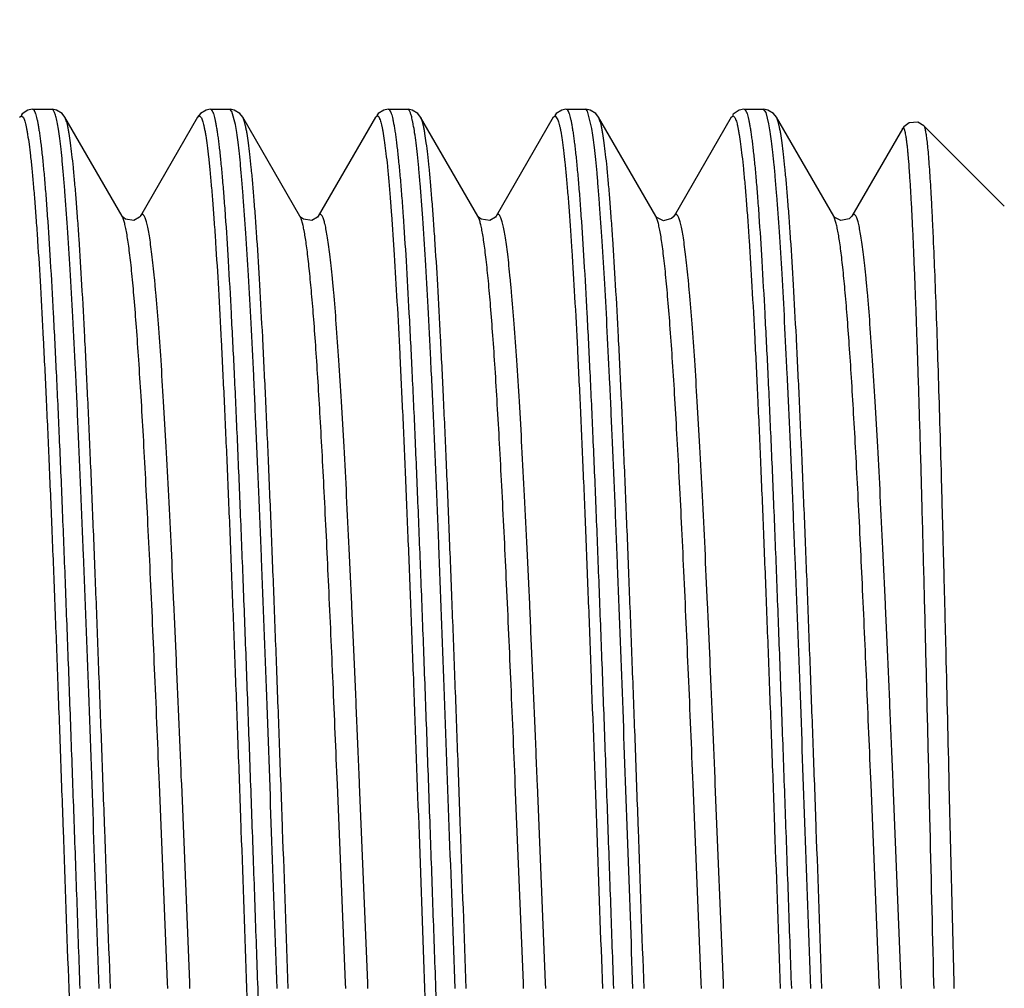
# Model space of a CAD drawing. Header units: inches. Extents: x 0 to 22, y 0 to 17.
# Tile 27 of 106: x 13.797 to 13.95, y 6.655 to 6.806. Entities that reach past the tile are written whole.
import ezdxf

# ---------------------------------------------------------------- set-up
doc = ezdxf.new("R2010")
doc.units = ezdxf.units.IN
doc.header["$LTSCALE"] = 1.21
doc.header["$MEASUREMENT"] = 0
doc.layers.get('0').update_dxf_attribs({"linetype": 'CONTINUOUS'})
doc.styles.get("Standard").update_dxf_attribs({"font": 'txt', "width": 0.95})
doc.dimstyles.new('DIMSTYLE_1', dxfattribs={"dimtxt": 0.125, "dimasz": 0.1875, "dimexe": 0.125, "dimexo": 0.0625, "dimgap": 0.0625, "dimtad": 0, "dimtih": 1, "dimtoh": 1, "dimdec": 3, "dimzin": 4, "dimdsep": 46, "dimtxsty": 'STANDARD', "dimblk": '_FILLED', "dimblk1": '_FILLED', "dimblk2": '_FILLED', "dimcen": 0.09, "dimadec": 3, "dimazin": 1, "dimtp": 0.001, "dimtm": 0.001, "dimtfac": 1, "dimtdec": 3, "dimtofl": 0, "dimtmove": 0, "dimatfit": 3, "dimldrblk": '_FILLED', "dimfxl": 1, "dimtolj": 1, "dimtzin": 4, "dimarcsym": 0})

# ---------------------------------------------------------------- blocks, each defined once
blk = doc.blocks.new('_FILLED')
at = {"color": 0, "linetype": 'BYBLOCK'}
blk.add_solid([(0, 0), (-1, 0.16667), (-1, -0.16667)], dxfattribs=at)
blk = doc.blocks.new('*D8')
at = {"color": 2, "linetype": 'CONTINUOUS'}
for p, q in [((14.48379, 7.39392), (12.57643, 7.39392)), ((12.70143, 7.39392), (12.70143, 6.81892)), ((12.70143, 5.99392), (12.70143, 6.56892)), ((14.05129, 5.99392), (12.57643, 5.99392))]:
    blk.add_line(p, q, dxfattribs=at)
at = {"color": 2, "linetype": 'CONTINUOUS', "xscale": 0.1875, "yscale": 0.1875, "zscale": 0.1875}
for p, rotation in [((12.70143, 7.39392), 90), ((12.70143, 5.99392), 270)]:
    blk.add_blockref('_FILLED', p, dxfattribs=dict(at, rotation=rotation))
at = {"color": 2, "linetype": 'CONTINUOUS', "insert": (12.70143, 6.75642), "char_height": 0.125, "width": 1.55, "attachment_point": 2, "line_spacing_factor": 0.9}
blk.add_mtext('1.400{\\ftxt.shx;\\W1.000000;\\H0.125000; }[35.56]', dxfattribs=at)

msp = doc.modelspace()

# ---------------------------------------------------------------- linework, layer by layer
at = {"color": 7, "linetype": 'CONTINUOUS'}
for p, q in [((13.79671, 6.79068), (13.79699, 6.79092)), ((13.79699, 6.79092), (13.79729, 6.79063)), ((13.79872, 6.79192), (13.80176, 6.79192)), ((13.82492, 6.79125), (13.82448, 6.79068)), ((13.82448, 6.79068), (13.82476, 6.79092)), ((13.82476, 6.79092), (13.82509, 6.79057)), ((13.82649, 6.79192), (13.82953, 6.79192)), ((13.82984, 6.7916), (13.82953, 6.79192)), ((13.8304, 6.78953), (13.82984, 6.7916)), ((13.85225, 6.79068), (13.85253, 6.79092)), ((13.85426, 6.79192), (13.8573, 6.79192)), ((13.88002, 6.79068), (13.8803, 6.79092)), ((13.8803, 6.79092), (13.88074, 6.7903)), ((13.88203, 6.79192), (13.88507, 6.79192)), ((13.88536, 6.79164), (13.88507, 6.79192)), ((13.88604, 6.7889), (13.88536, 6.79164)), ((13.90779, 6.79068), (13.90807, 6.79092)), ((13.90807, 6.79092), (13.90837, 6.79063)), ((13.9098, 6.79192), (13.91284, 6.79192)), ((13.91323, 6.79143), (13.91284, 6.79192)), ((13.91368, 6.78965), (13.91323, 6.79143)), ((13.8127, 6.77523), (13.80377, 6.79068)), ((13.82448, 6.79068), (13.81555, 6.77523)), ((13.84047, 6.77523), (13.83154, 6.79068)), ((13.85225, 6.79068), (13.84332, 6.77523)), ((13.86824, 6.77523), (13.85931, 6.79068)), ((13.88002, 6.79068), (13.87109, 6.77523)), ((13.89602, 6.77523), (13.88708, 6.79068)), ((13.90779, 6.79068), (13.89886, 6.77523)), ((13.92379, 6.77523), (13.91485, 6.79068)), ((13.95042, 6.77679), (13.93785, 6.78936)), ((13.93452, 6.78888), (13.92663, 6.77523)), ((13.81279, 6.77506), (13.8127, 6.77523)), ((13.84058, 6.77501), (13.84047, 6.77523)), ((13.84095, 6.77377), (13.84058, 6.77501)), ((13.86848, 6.77466), (13.86824, 6.77523)), ((13.89613, 6.77508), (13.89602, 6.77523)), ((13.92389, 6.77509), (13.92379, 6.77523)), ((13.92419, 6.77408), (13.92379, 6.77523)), ((13.8198, 6.65551), (13.81853, 6.6865)), ((13.82326, 6.65551), (13.822, 6.6865)), ((13.84757, 6.65548), (13.84631, 6.68647)), ((13.85104, 6.65548), (13.84977, 6.68647)), ((13.87534, 6.65549), (13.87408, 6.68645)), ((13.87881, 6.65549), (13.87754, 6.68645)), ((13.90311, 6.65551), (13.90184, 6.6865)), ((13.90658, 6.65549), (13.90531, 6.68649)), ((13.93088, 6.65548), (13.92962, 6.68644)), ((13.93434, 6.6555), (13.93308, 6.68649)), ((13.94178, 6.68643), (13.94252, 6.65551)), ((13.81984, 6.65459), (13.8198, 6.65551)), ((13.8233, 6.65459), (13.82326, 6.65551)), ((13.84761, 6.65457), (13.84757, 6.65548)), ((13.85107, 6.65457), (13.85104, 6.65548)), ((13.87538, 6.65458), (13.87534, 6.65549)), ((13.87884, 6.65458), (13.87881, 6.65549)), ((13.90315, 6.65459), (13.90311, 6.65551)), ((13.90661, 6.65458), (13.90658, 6.65549)), ((13.93092, 6.65457), (13.93088, 6.65548)), ((13.93438, 6.65459), (13.93434, 6.6555)), ((13.93937, 6.65549), (13.9394, 6.65458)), ((13.94252, 6.65551), (13.94254, 6.6546))]:
    msp.add_line(p, q, dxfattribs=at)
for points in [[(13.79867, 6.79192), (13.79801, 6.7918), (13.79711, 6.79122), (13.79693, 6.79097)], [(13.80377, 6.79068), (13.80333, 6.79125), (13.80244, 6.79181), (13.8018, 6.79192)], [(13.82645, 6.79192), (13.82581, 6.79181), (13.82492, 6.79125)], [(13.83154, 6.79068), (13.8311, 6.79125), (13.83021, 6.79181), (13.82957, 6.79192)], [(13.85422, 6.79192), (13.85358, 6.79181), (13.85269, 6.79125), (13.85247, 6.79096)], [(13.85931, 6.79068), (13.85887, 6.79125), (13.85798, 6.79181), (13.85734, 6.79192)], [(13.88199, 6.79192), (13.88135, 6.79181), (13.88046, 6.79125), (13.88024, 6.79096)], [(13.88708, 6.79068), (13.88664, 6.79125), (13.88575, 6.79181), (13.88511, 6.79192)], [(13.90975, 6.79192), (13.90901, 6.79177), (13.90812, 6.79114), (13.908, 6.79097)], [(13.91485, 6.79068), (13.91441, 6.79125), (13.91352, 6.79181), (13.91288, 6.79192)], [(13.93785, 6.78936), (13.9369, 6.78991), (13.93555, 6.78981), (13.93473, 6.78919), (13.93452, 6.78888)], [(13.81295, 6.77495), (13.81273, 6.7752), (13.8127, 6.77524)], [(13.81455, 6.77456), (13.81323, 6.77475), (13.81295, 6.77495)], [(13.81555, 6.77524), (13.81544, 6.77509), (13.81455, 6.77456)], [(13.84072, 6.77495), (13.8405, 6.7752), (13.84047, 6.77524)], [(13.84232, 6.77456), (13.841, 6.77475), (13.84072, 6.77495)], [(13.84332, 6.77524), (13.84321, 6.77509), (13.84232, 6.77456)], [(13.86849, 6.77495), (13.86827, 6.7752), (13.86824, 6.77524)], [(13.87009, 6.77456), (13.86877, 6.77475), (13.86849, 6.77495)], [(13.87109, 6.77524), (13.87098, 6.77509), (13.87009, 6.77456)], [(13.89721, 6.77452), (13.8962, 6.775), (13.89613, 6.77508)], [(13.89886, 6.77524), (13.89849, 6.77485), (13.89721, 6.77452)], [(13.92492, 6.77453), (13.92395, 6.77503), (13.92389, 6.77509)], [(13.92663, 6.77524), (13.92661, 6.77522), (13.9262, 6.77481), (13.92492, 6.77453)]]:
    msp.add_lwpolyline(points, dxfattribs=at)
for points, knots in [([(13.79872, 6.79192), (13.79882, 6.79192), (13.79893, 6.7918), (13.79901, 6.79165), (13.79907, 6.79153), (13.79913, 6.79139), (13.79921, 6.79117), (13.79931, 6.79083), (13.79942, 6.79037), (13.79953, 6.78982), (13.79965, 6.78918), (13.79976, 6.78847), (13.79988, 6.78767), (13.79999, 6.78679), (13.80015, 6.78545), (13.80035, 6.78358), (13.80058, 6.78109), (13.80081, 6.7783), (13.80113, 6.77398), (13.80152, 6.76786), (13.80197, 6.75971), (13.80243, 6.75054), (13.80289, 6.74047), (13.80335, 6.7296), (13.8038, 6.71805), (13.80426, 6.70594), (13.80472, 6.69341), (13.80518, 6.6806), (13.80564, 6.66763), (13.80594, 6.65895), (13.8061, 6.65461)], [0, 0, 0, 0, 0.002079, 0.00289, 0.003835, 0.004921, 0.006149, 0.009043, 0.012528, 0.016607, 0.021282, 0.026552, 0.032416, 0.038871, 0.045913, 0.061744, 0.079871, 0.100248, 0.122822, 0.174318, 0.233812, 0.300661, 0.374141, 0.453442, 0.537698, 0.625994, 0.717373, 0.810846, 0.905397, 1, 1, 1, 1]), ([(13.80254, 6.78996), (13.80251, 6.79011), (13.80245, 6.7904), (13.80235, 6.7908), (13.80226, 6.79113), (13.80216, 6.79141), (13.80207, 6.79163), (13.80198, 6.79177), (13.80191, 6.79185), (13.80186, 6.79189), (13.80181, 6.79191), (13.80178, 6.79192), (13.80176, 6.79192)], [0, 0, 0, 0, 0.215171, 0.403205, 0.564258, 0.698637, 0.806958, 0.890513, 0.923878, 0.952432, 0.977263, 1, 1, 1, 1]), ([(13.82649, 6.79192), (13.82659, 6.79192), (13.8267, 6.7918), (13.82678, 6.79165), (13.82684, 6.79153), (13.8269, 6.79139), (13.82698, 6.79117), (13.82708, 6.79083), (13.82719, 6.79037), (13.8273, 6.78982), (13.82742, 6.78918), (13.82753, 6.78847), (13.82765, 6.78767), (13.82776, 6.78678), (13.82792, 6.78545), (13.82812, 6.78358), (13.82835, 6.78109), (13.82858, 6.7783), (13.8289, 6.77398), (13.82929, 6.76786), (13.82974, 6.75971), (13.8302, 6.75056), (13.83066, 6.74049), (13.83111, 6.72962), (13.83157, 6.71808), (13.83203, 6.70597), (13.83249, 6.69344), (13.83295, 6.68062), (13.83341, 6.66764), (13.83371, 6.65896), (13.83387, 6.65462)], [0, 0, 0, 0, 0.00208, 0.00289, 0.003836, 0.004921, 0.00615, 0.009045, 0.01253, 0.01661, 0.021285, 0.026556, 0.032421, 0.038876, 0.045919, 0.061751, 0.079878, 0.100254, 0.122825, 0.174307, 0.233774, 0.300585, 0.374019, 0.453282, 0.537516, 0.62581, 0.717207, 0.810716, 0.905323, 1, 1, 1, 1]), ([(13.85253, 6.79092), (13.85255, 6.79092), (13.8526, 6.79091), (13.85266, 6.79086), (13.85273, 6.7908), (13.85279, 6.7907), (13.85285, 6.79059), (13.85294, 6.79038), (13.853, 6.79021), (13.85304, 6.79009)], [0, 0, 0, 0, 0.064261, 0.138166, 0.22805, 0.337504, 0.468508, 0.622194, 1, 1, 1, 1]), ([(13.85426, 6.79192), (13.85436, 6.79192), (13.85447, 6.7918), (13.85455, 6.79165), (13.85461, 6.79153), (13.85467, 6.79139), (13.85475, 6.79117), (13.85485, 6.79083), (13.85496, 6.79037), (13.85507, 6.78982), (13.85519, 6.78918), (13.8553, 6.78847), (13.85542, 6.78767), (13.85553, 6.78679), (13.85569, 6.78545), (13.85589, 6.78358), (13.85612, 6.7811), (13.85635, 6.7783), (13.85667, 6.77398), (13.85706, 6.76787), (13.85751, 6.75972), (13.85797, 6.75056), (13.85843, 6.74049), (13.85888, 6.72962), (13.85934, 6.71807), (13.8598, 6.70596), (13.86026, 6.69342), (13.86072, 6.6806), (13.86118, 6.66764), (13.86148, 6.65896), (13.86164, 6.65462)], [0, 0, 0, 0, 0.002079, 0.002889, 0.003834, 0.004919, 0.006148, 0.009041, 0.012524, 0.016602, 0.021275, 0.026544, 0.032405, 0.038858, 0.045897, 0.061723, 0.079843, 0.100212, 0.122777, 0.174251, 0.233719, 0.300544, 0.374005, 0.453308, 0.537583, 0.625908, 0.717317, 0.810814, 0.905384, 1, 1, 1, 1]), ([(13.85795, 6.79056), (13.85793, 6.79067), (13.85788, 6.79087), (13.85779, 6.79114), (13.85771, 6.79138), (13.85763, 6.79157), (13.85755, 6.79172), (13.85747, 6.79183), (13.85739, 6.7919), (13.85733, 6.79192), (13.8573, 6.79192)], [0, 0, 0, 0, 0.210108, 0.394174, 0.552469, 0.685479, 0.794056, 0.879811, 0.946082, 1, 1, 1, 1]), ([(13.88203, 6.79192), (13.88213, 6.79192), (13.88224, 6.7918), (13.88232, 6.79165), (13.88238, 6.79153), (13.88244, 6.79139), (13.88252, 6.79117), (13.88262, 6.79083), (13.88273, 6.79037), (13.88284, 6.78981), (13.88296, 6.78918), (13.88307, 6.78846), (13.88319, 6.78766), (13.8833, 6.78678), (13.88346, 6.78544), (13.88366, 6.78357), (13.88389, 6.78108), (13.88412, 6.77829), (13.88444, 6.77396), (13.88483, 6.76784), (13.88528, 6.75969), (13.88574, 6.75054), (13.8862, 6.74047), (13.88666, 6.7296), (13.88711, 6.71805), (13.88757, 6.70594), (13.88803, 6.69341), (13.88849, 6.68059), (13.88895, 6.66762), (13.88925, 6.65894), (13.88941, 6.6546)], [0, 0, 0, 0, 0.00208, 0.002891, 0.003837, 0.004923, 0.006153, 0.009049, 0.012536, 0.016618, 0.021296, 0.02657, 0.032438, 0.038897, 0.045944, 0.061786, 0.079922, 0.100308, 0.122889, 0.174389, 0.233871, 0.300695, 0.374139, 0.453406, 0.537638, 0.625922, 0.717301, 0.810783, 0.905357, 1, 1, 1, 1]), ([(13.9098, 6.79192), (13.9099, 6.79192), (13.91001, 6.7918), (13.91009, 6.79165), (13.91015, 6.79153), (13.91021, 6.79139), (13.91029, 6.79117), (13.91039, 6.79083), (13.9105, 6.79037), (13.91061, 6.78982), (13.91073, 6.78918), (13.91084, 6.78847), (13.91096, 6.78767), (13.91107, 6.78679), (13.91123, 6.78545), (13.91143, 6.78358), (13.91166, 6.7811), (13.91189, 6.7783), (13.91221, 6.77398), (13.9126, 6.76786), (13.91305, 6.75971), (13.91351, 6.75055), (13.91397, 6.74048), (13.91443, 6.72961), (13.91488, 6.71805), (13.91534, 6.70594), (13.9158, 6.69341), (13.91626, 6.68059), (13.91672, 6.66762), (13.91702, 6.65894), (13.91718, 6.6546)], [0, 0, 0, 0, 0.002079, 0.002889, 0.003834, 0.004919, 0.006148, 0.009041, 0.012524, 0.016602, 0.021275, 0.026544, 0.032406, 0.038858, 0.045898, 0.061724, 0.079845, 0.100215, 0.122782, 0.174261, 0.233737, 0.300568, 0.374033, 0.453332, 0.5376, 0.625918, 0.717322, 0.810817, 0.905385, 1, 1, 1, 1]), ([(13.79729, 6.79063), (13.79733, 6.79054), (13.79741, 6.79035), (13.79752, 6.79002), (13.79763, 6.78962), (13.79774, 6.78913), (13.79785, 6.78857), (13.798, 6.78768), (13.79819, 6.78637), (13.79841, 6.78457), (13.79863, 6.78248), (13.79885, 6.7801), (13.79907, 6.77744), (13.79929, 6.7745), (13.7996, 6.77005), (13.79997, 6.76385), (13.80041, 6.7557), (13.80085, 6.74666), (13.80129, 6.73682), (13.80173, 6.72629), (13.80217, 6.71516), (13.80261, 6.70355), (13.80305, 6.69157), (13.80363, 6.67522), (13.80407, 6.66287), (13.80437, 6.65461)], [0, 0, 0, 0, 0.002018, 0.004565, 0.007652, 0.011287, 0.015471, 0.020203, 0.031313, 0.044598, 0.060033, 0.077582, 0.097205, 0.118855, 0.14248, 0.195417, 0.255498, 0.322121, 0.394619, 0.472259, 0.55426, 0.639805, 0.72804, 0.818085, 1, 1, 1, 1]), ([(13.80914, 6.65459), (13.80886, 6.66235), (13.80832, 6.67775), (13.80751, 6.70039), (13.80682, 6.71866), (13.80626, 6.7325), (13.80585, 6.74209), (13.80545, 6.75102), (13.80504, 6.75922), (13.80463, 6.76662), (13.80422, 6.77315), (13.80387, 6.77803), (13.80358, 6.78145), (13.80338, 6.78365), (13.80318, 6.78559), (13.80297, 6.78728), (13.80277, 6.78871), (13.80262, 6.78957), (13.80254, 6.78996)], [0, 0, 0, 0, 0.171907, 0.340979, 0.501364, 0.57655, 0.647521, 0.713662, 0.774401, 0.829215, 0.877632, 0.919235, 0.93737, 0.953673, 0.968113, 0.980661, 0.991295, 1, 1, 1, 1]), ([(13.81088, 6.65459), (13.81058, 6.66289), (13.81014, 6.6753), (13.80955, 6.69173), (13.8091, 6.70376), (13.80866, 6.71541), (13.80822, 6.72658), (13.80778, 6.73714), (13.80734, 6.74699), (13.8069, 6.75604), (13.80646, 6.76418), (13.80608, 6.77037), (13.80577, 6.7748), (13.80555, 6.77773), (13.80533, 6.78037), (13.80511, 6.78273), (13.80489, 6.7848), (13.80467, 6.78657), (13.80448, 6.78785), (13.80433, 6.78872), (13.80422, 6.78927), (13.80411, 6.78973), (13.804, 6.79012), (13.80389, 6.79043), (13.80381, 6.79061), (13.80377, 6.79068)], [0, 0, 0, 0, 0.182727, 0.27314, 0.361702, 0.447521, 0.529733, 0.607511, 0.680074, 0.746691, 0.806694, 0.859482, 0.883003, 0.90453, 0.924008, 0.941391, 0.956637, 0.969712, 0.98059, 0.9852, 0.989256, 0.992758, 0.995711, 0.99812, 1, 1, 1, 1]), ([(13.82509, 6.79057), (13.82513, 6.79048), (13.82521, 6.79028), (13.82532, 6.78993), (13.82543, 6.78951), (13.82554, 6.78901), (13.82565, 6.78843), (13.8258, 6.78752), (13.82599, 6.78619), (13.82621, 6.78437), (13.82642, 6.78225), (13.82664, 6.77985), (13.82686, 6.77718), (13.82708, 6.77422), (13.82738, 6.76976), (13.82776, 6.76356), (13.82819, 6.75541), (13.82863, 6.74639), (13.82907, 6.73657), (13.82951, 6.72606), (13.82994, 6.71497), (13.83038, 6.70339), (13.83082, 6.69145), (13.83141, 6.67516), (13.83184, 6.66285), (13.83214, 6.65462)], [0, 0, 0, 0, 0.002139, 0.004807, 0.008013, 0.011764, 0.016059, 0.0209, 0.032212, 0.045682, 0.061282, 0.078977, 0.098725, 0.120479, 0.144186, 0.197223, 0.257317, 0.323877, 0.396245, 0.473706, 0.555495, 0.640804, 0.728788, 0.818577, 1, 1, 1, 1]), ([(13.83691, 6.6546), (13.83664, 6.66226), (13.8361, 6.67747), (13.8353, 6.69985), (13.83462, 6.71794), (13.83407, 6.73166), (13.83366, 6.74118), (13.83326, 6.75008), (13.83286, 6.75826), (13.83245, 6.76568), (13.83205, 6.77225), (13.8317, 6.77718), (13.83142, 6.78066), (13.83122, 6.78292), (13.83102, 6.78493), (13.83082, 6.78669), (13.83062, 6.7882), (13.83047, 6.78911), (13.8304, 6.78953)], [0, 0, 0, 0, 0.170281, 0.337929, 0.497254, 0.572081, 0.642829, 0.7089, 0.769736, 0.824829, 0.873718, 0.915994, 0.934541, 0.95131, 0.966266, 0.979381, 0.990632, 1, 1, 1, 1]), ([(13.83865, 6.6546), (13.83835, 6.66289), (13.83791, 6.6753), (13.83732, 6.69173), (13.83687, 6.70376), (13.83643, 6.71542), (13.83599, 6.72659), (13.83555, 6.73715), (13.83511, 6.74701), (13.83467, 6.75605), (13.83423, 6.76419), (13.83385, 6.77038), (13.83354, 6.77481), (13.83332, 6.77773), (13.8331, 6.78038), (13.83288, 6.78274), (13.83266, 6.7848), (13.83244, 6.78657), (13.83225, 6.78785), (13.8321, 6.78873), (13.83199, 6.78927), (13.83188, 6.78973), (13.83177, 6.79012), (13.83166, 6.79043), (13.83158, 6.79061), (13.83154, 6.79068)], [0, 0, 0, 0, 0.182681, 0.273102, 0.36169, 0.447541, 0.529784, 0.607585, 0.680157, 0.746773, 0.806768, 0.859543, 0.883056, 0.904574, 0.924043, 0.941418, 0.956657, 0.969727, 0.980599, 0.985207, 0.989261, 0.992762, 0.995712, 0.99812, 1, 1, 1, 1]), ([(13.85304, 6.79009), (13.85308, 6.78996), (13.85315, 6.78968), (13.85326, 6.78923), (13.85337, 6.7887), (13.85352, 6.78785), (13.8537, 6.78662), (13.85391, 6.78492), (13.85412, 6.78295), (13.85434, 6.7807), (13.85455, 6.77819), (13.85485, 6.77431), (13.85521, 6.76885), (13.85564, 6.76159), (13.85606, 6.75343), (13.85649, 6.74446), (13.85692, 6.73475), (13.85734, 6.7244), (13.85777, 6.71351), (13.85835, 6.69821), (13.85906, 6.67853), (13.85962, 6.66264), (13.85991, 6.65462)], [0, 0, 0, 0, 0.002935, 0.006387, 0.010358, 0.014849, 0.025386, 0.037984, 0.05262, 0.069264, 0.087878, 0.108423, 0.155108, 0.20889, 0.26927, 0.335687, 0.407517, 0.484081, 0.564653, 0.648466, 0.822623, 1, 1, 1, 1]), ([(13.86468, 6.65461), (13.8644, 6.66253), (13.86384, 6.67822), (13.86302, 6.70127), (13.86232, 6.71984), (13.86175, 6.73388), (13.86133, 6.74355), (13.86091, 6.75254), (13.8605, 6.76075), (13.86008, 6.76812), (13.85967, 6.77457), (13.85931, 6.77935), (13.85901, 6.78267), (13.85881, 6.78477), (13.8586, 6.7866), (13.85839, 6.78817), (13.85821, 6.7893), (13.85806, 6.79007), (13.85799, 6.7904), (13.85795, 6.79056)], [0, 0, 0, 0, 0.174504, 0.34596, 0.508201, 0.584023, 0.655391, 0.721661, 0.782237, 0.836576, 0.884193, 0.92466, 0.942098, 0.95762, 0.971193, 0.982792, 0.992397, 0.996449, 1, 1, 1, 1]), ([(13.86641, 6.65461), (13.86612, 6.66291), (13.86568, 6.67531), (13.86509, 6.69174), (13.86464, 6.70376), (13.8642, 6.71541), (13.86376, 6.72658), (13.86332, 6.73714), (13.86288, 6.74699), (13.86244, 6.75603), (13.862, 6.76418), (13.86162, 6.77036), (13.86131, 6.7748), (13.86109, 6.77772), (13.86087, 6.78037), (13.86065, 6.78273), (13.86043, 6.7848), (13.86021, 6.78656), (13.86002, 6.78785), (13.85987, 6.78872), (13.85976, 6.78927), (13.85965, 6.78973), (13.85954, 6.79012), (13.85943, 6.79043), (13.85935, 6.79061), (13.85931, 6.79068)], [0, 0, 0, 0, 0.182679, 0.273073, 0.361622, 0.447432, 0.52964, 0.607419, 0.679985, 0.746609, 0.806622, 0.859425, 0.882954, 0.904489, 0.923974, 0.941365, 0.956618, 0.969699, 0.980582, 0.985194, 0.989252, 0.992756, 0.995709, 0.998119, 1, 1, 1, 1]), ([(13.88074, 6.7903), (13.88078, 6.79019), (13.88086, 6.78994), (13.88096, 6.78952), (13.88107, 6.78903), (13.88122, 6.78823), (13.88141, 6.78705), (13.88162, 6.78542), (13.88184, 6.7835), (13.88205, 6.7813), (13.88227, 6.77883), (13.88248, 6.77609), (13.8827, 6.77308), (13.883, 6.76857), (13.88337, 6.76233), (13.8838, 6.75418), (13.88423, 6.74518), (13.88466, 6.73543), (13.88509, 6.72502), (13.88552, 6.71405), (13.8861, 6.69862), (13.88682, 6.67875), (13.88739, 6.6627), (13.88768, 6.6546)], [0, 0, 0, 0, 0.002632, 0.005787, 0.00947, 0.013683, 0.023698, 0.035819, 0.050026, 0.066288, 0.084568, 0.104825, 0.12701, 0.151072, 0.20459, 0.264873, 0.331343, 0.403365, 0.480248, 0.561255, 0.645609, 0.821096, 1, 1, 1, 1]), ([(13.89419, 6.65459), (13.89389, 6.66289), (13.89345, 6.6753), (13.89286, 6.69172), (13.89241, 6.70375), (13.89197, 6.71541), (13.89153, 6.72658), (13.89109, 6.73715), (13.89065, 6.747), (13.89021, 6.75605), (13.88977, 6.76419), (13.88939, 6.77038), (13.88908, 6.77481), (13.88886, 6.77773), (13.88864, 6.78038), (13.88842, 6.78274), (13.8882, 6.7848), (13.88798, 6.78657), (13.88779, 6.78785), (13.88764, 6.78873), (13.88753, 6.78927), (13.88742, 6.78973), (13.88731, 6.79012), (13.8872, 6.79043), (13.88712, 6.79061), (13.88708, 6.79068)], [0, 0, 0, 0, 0.182659, 0.27307, 0.361645, 0.447486, 0.529726, 0.607535, 0.680122, 0.746756, 0.806763, 0.859544, 0.883059, 0.904577, 0.924048, 0.941422, 0.956661, 0.96973, 0.980602, 0.985209, 0.989262, 0.992763, 0.995713, 0.998121, 1, 1, 1, 1]), ([(13.90837, 6.79063), (13.90841, 6.79055), (13.90849, 6.79037), (13.9086, 6.79004), (13.90871, 6.78963), (13.90882, 6.78915), (13.90893, 6.7886), (13.90908, 6.7877), (13.90927, 6.7864), (13.90949, 6.78461), (13.90971, 6.78252), (13.90993, 6.78015), (13.91015, 6.77749), (13.91037, 6.77455), (13.91067, 6.7701), (13.91105, 6.76391), (13.91149, 6.75576), (13.91193, 6.74672), (13.91236, 6.73688), (13.9128, 6.72634), (13.91324, 6.7152), (13.91368, 6.70358), (13.91413, 6.69159), (13.91471, 6.67522), (13.91515, 6.66286), (13.91545, 6.6546)], [0, 0, 0, 0, 0.001995, 0.00452, 0.007585, 0.011198, 0.01536, 0.020072, 0.031141, 0.044389, 0.059789, 0.077306, 0.0969, 0.118523, 0.142125, 0.195024, 0.255077, 0.321689, 0.394191, 0.471859, 0.55391, 0.639519, 0.727827, 0.817946, 1, 1, 1, 1]), ([(13.92022, 6.6546), (13.91994, 6.66229), (13.91941, 6.67755), (13.9186, 6.7), (13.91792, 6.71813), (13.91737, 6.73189), (13.91696, 6.74143), (13.91656, 6.75033), (13.91615, 6.75852), (13.91575, 6.76593), (13.91535, 6.7725), (13.915, 6.77742), (13.91471, 6.78089), (13.91451, 6.78313), (13.91431, 6.78512), (13.91411, 6.78686), (13.9139, 6.78834), (13.91376, 6.78925), (13.91368, 6.78965)], [0, 0, 0, 0, 0.170725, 0.338731, 0.498306, 0.573221, 0.644026, 0.71012, 0.770941, 0.825973, 0.874748, 0.916857, 0.935298, 0.951946, 0.966765, 0.979729, 0.990813, 1, 1, 1, 1]), ([(13.92195, 6.6546), (13.92166, 6.6629), (13.92122, 6.6753), (13.92063, 6.69173), (13.92018, 6.70375), (13.91974, 6.71541), (13.9193, 6.72657), (13.91886, 6.73713), (13.91842, 6.74699), (13.91798, 6.75603), (13.91754, 6.76418), (13.91716, 6.77036), (13.91685, 6.7748), (13.91663, 6.77772), (13.91641, 6.78037), (13.91619, 6.78273), (13.91597, 6.7848), (13.91575, 6.78656), (13.91556, 6.78785), (13.91541, 6.78872), (13.9153, 6.78927), (13.91519, 6.78973), (13.91508, 6.79012), (13.91497, 6.79043), (13.91489, 6.79061), (13.91485, 6.79068)], [0, 0, 0, 0, 0.182671, 0.273066, 0.361617, 0.447431, 0.529643, 0.607425, 0.679995, 0.746621, 0.806636, 0.859436, 0.882963, 0.904495, 0.923979, 0.941368, 0.95662, 0.9697, 0.980583, 0.985195, 0.989253, 0.992756, 0.99571, 0.998119, 1, 1, 1, 1]), ([(13.93785, 6.78936), (13.93786, 6.78935), (13.93788, 6.78932), (13.93792, 6.78924), (13.93798, 6.78911), (13.93803, 6.78891), (13.93809, 6.78864), (13.93815, 6.78833), (13.93824, 6.78779), (13.93834, 6.78698), (13.93846, 6.78583), (13.93858, 6.78447), (13.9387, 6.78288), (13.93883, 6.78108), (13.93895, 6.77906), (13.93907, 6.77682), (13.93919, 6.77439), (13.93936, 6.77073), (13.93957, 6.76569), (13.93981, 6.75908), (13.94006, 6.75178), (13.9403, 6.74383), (13.94055, 6.73531), (13.94079, 6.72626), (13.94104, 6.71677), (13.94138, 6.70345), (13.94162, 6.69329), (13.94178, 6.68643)], [0, 0, 0, 0, 0.000467, 0.001048, 0.002585, 0.004644, 0.007239, 0.010375, 0.014054, 0.023043, 0.034203, 0.047519, 0.062972, 0.080536, 0.100182, 0.121875, 0.145576, 0.171244, 0.228286, 0.292583, 0.363655, 0.440967, 0.523935, 0.611923, 0.704255, 0.800216, 1, 1, 1, 1]), ([(13.89245, 6.65459), (13.89218, 6.66213), (13.89165, 6.6771), (13.89087, 6.69913), (13.8902, 6.71696), (13.88966, 6.73052), (13.88926, 6.73996), (13.88886, 6.7488), (13.88846, 6.75697), (13.88807, 6.7644), (13.88767, 6.77103), (13.88733, 6.77603), (13.88705, 6.77959), (13.88685, 6.78191), (13.88665, 6.784), (13.88646, 6.78585), (13.88626, 6.78746), (13.88612, 6.78845), (13.88604, 6.7889)], [0, 0, 0, 0, 0.168253, 0.334039, 0.491915, 0.566255, 0.636709, 0.702693, 0.76367, 0.819139, 0.86865, 0.911805, 0.93089, 0.948261, 0.963885, 0.977732, 0.989777, 1, 1, 1, 1]), ([(13.93452, 6.78888), (13.93453, 6.7889), (13.93456, 6.78894), (13.93459, 6.78897), (13.93464, 6.78898), (13.93468, 6.78897), (13.93472, 6.78893), (13.93475, 6.78888), (13.93479, 6.7888), (13.93482, 6.7887), (13.93486, 6.78858), (13.93491, 6.78838), (13.93498, 6.78808), (13.93505, 6.78765), (13.93513, 6.78713), (13.9352, 6.78653), (13.93527, 6.78585), (13.93535, 6.78508), (13.93545, 6.78389), (13.93558, 6.78219), (13.93573, 6.77991), (13.93588, 6.77731), (13.93603, 6.77439), (13.93618, 6.77117), (13.93633, 6.76765), (13.93648, 6.76385), (13.93663, 6.75976), (13.93678, 6.75542), (13.93693, 6.75082), (13.93708, 6.74598), (13.93729, 6.73909), (13.93754, 6.72998), (13.93784, 6.71855), (13.93815, 6.70653), (13.93845, 6.69407), (13.93886, 6.67701), (13.93917, 6.66411), (13.93937, 6.65549)], [0, 0, 0, 0, 0.000486, 0.000851, 0.00114, 0.00143, 0.001799, 0.00229, 0.00292, 0.003697, 0.004626, 0.005709, 0.008342, 0.011603, 0.015495, 0.020016, 0.025166, 0.030942, 0.03734, 0.051991, 0.069083, 0.088572, 0.110405, 0.134524, 0.160862, 0.189346, 0.219898, 0.25243, 0.286852, 0.323064, 0.360965, 0.441387, 0.527187, 0.617366, 0.710862, 0.806567, 1, 1, 1, 1]), ([(13.822, 6.6865), (13.82186, 6.68971), (13.8216, 6.69606), (13.8212, 6.70544), (13.8208, 6.7145), (13.8204, 6.72317), (13.82, 6.73136), (13.81959, 6.73902), (13.81919, 6.74608), (13.8188, 6.75249), (13.8184, 6.75818), (13.81805, 6.76245), (13.81777, 6.76548), (13.81757, 6.76745), (13.81737, 6.76921), (13.81717, 6.77075), (13.81698, 6.77208), (13.81678, 6.77319), (13.8166, 6.77398), (13.81646, 6.7745), (13.81636, 6.7748), (13.81626, 6.77506), (13.81616, 6.77525), (13.81608, 6.77538), (13.816, 6.77545), (13.81595, 6.77548), (13.8159, 6.7755), (13.81585, 6.77551), (13.8158, 6.7755), (13.81574, 6.77547), (13.81569, 6.77543), (13.81562, 6.77536), (13.81558, 6.77529), (13.81555, 6.77524)], [0, 0, 0, 0, 0.107457, 0.212211, 0.313394, 0.410164, 0.501722, 0.587304, 0.666208, 0.737775, 0.801422, 0.85662, 0.880913, 0.902932, 0.922633, 0.939985, 0.954958, 0.967524, 0.977676, 0.981851, 0.985431, 0.988425, 0.990849, 0.992739, 0.993508, 0.994178, 0.994777, 0.995341, 0.995911, 0.996529, 0.997228, 0.998031, 1, 1, 1, 1]), ([(13.84977, 6.68647), (13.84964, 6.68968), (13.84937, 6.69604), (13.84897, 6.70542), (13.84857, 6.71448), (13.84817, 6.72315), (13.84777, 6.73135), (13.84737, 6.73901), (13.84697, 6.74607), (13.84657, 6.75248), (13.84617, 6.75817), (13.84582, 6.76245), (13.84554, 6.76548), (13.84534, 6.76744), (13.84514, 6.7692), (13.84494, 6.77075), (13.84475, 6.77208), (13.84455, 6.77319), (13.84437, 6.77398), (13.84423, 6.7745), (13.84413, 6.7748), (13.84403, 6.77505), (13.84393, 6.77525), (13.84385, 6.77538), (13.84377, 6.77545), (13.84372, 6.77548), (13.84367, 6.7755), (13.84362, 6.77551), (13.84357, 6.7755), (13.84351, 6.77547), (13.84346, 6.77543), (13.84339, 6.77536), (13.84335, 6.77529), (13.84332, 6.77524)], [0, 0, 0, 0, 0.107448, 0.212196, 0.313375, 0.410143, 0.5017, 0.587283, 0.666187, 0.737757, 0.801406, 0.856608, 0.8809, 0.902922, 0.922627, 0.939978, 0.954949, 0.967519, 0.977674, 0.981849, 0.985428, 0.98842, 0.990845, 0.992736, 0.993505, 0.994176, 0.994776, 0.995339, 0.995909, 0.996528, 0.997227, 0.99803, 1, 1, 1, 1]), ([(13.87754, 6.68645), (13.87741, 6.68967), (13.87714, 6.69602), (13.87674, 6.70541), (13.87634, 6.71447), (13.87594, 6.72314), (13.87554, 6.73134), (13.87514, 6.739), (13.87474, 6.74607), (13.87434, 6.75247), (13.87394, 6.75817), (13.87359, 6.76244), (13.87331, 6.76547), (13.87311, 6.76744), (13.87291, 6.7692), (13.87271, 6.77075), (13.87252, 6.77208), (13.87232, 6.77319), (13.87214, 6.77398), (13.872, 6.7745), (13.8719, 6.7748), (13.8718, 6.77505), (13.8717, 6.77525), (13.87162, 6.77538), (13.87154, 6.77545), (13.87149, 6.77548), (13.87144, 6.7755), (13.87139, 6.77551), (13.87134, 6.7755), (13.87128, 6.77547), (13.87123, 6.77543), (13.87116, 6.77536), (13.87112, 6.77529), (13.87109, 6.77524)], [0, 0, 0, 0, 0.107443, 0.212189, 0.313364, 0.410133, 0.501687, 0.587274, 0.666177, 0.737752, 0.801399, 0.856607, 0.880899, 0.902919, 0.922626, 0.939982, 0.954952, 0.967519, 0.977677, 0.981854, 0.985434, 0.988426, 0.99085, 0.99274, 0.993508, 0.994179, 0.994779, 0.995342, 0.995912, 0.99653, 0.997228, 0.99803, 1, 1, 1, 1]), ([(13.90531, 6.68649), (13.90518, 6.6897), (13.90491, 6.69606), (13.90451, 6.70544), (13.90411, 6.7145), (13.90371, 6.72316), (13.90331, 6.73136), (13.90291, 6.73902), (13.90251, 6.74608), (13.90211, 6.75248), (13.90171, 6.75817), (13.90136, 6.76245), (13.90108, 6.76548), (13.90088, 6.76745), (13.90068, 6.7692), (13.90048, 6.77075), (13.90029, 6.77208), (13.90009, 6.77319), (13.89991, 6.77398), (13.89977, 6.7745), (13.89967, 6.7748), (13.89957, 6.77505), (13.89947, 6.77525), (13.89939, 6.77538), (13.89931, 6.77545), (13.89926, 6.77548), (13.89921, 6.7755), (13.89916, 6.77551), (13.89911, 6.7755), (13.89905, 6.77547), (13.899, 6.77543), (13.89893, 6.77536), (13.89889, 6.77529), (13.89886, 6.77524)], [0, 0, 0, 0, 0.107454, 0.212206, 0.313388, 0.410156, 0.501714, 0.587296, 0.666201, 0.737768, 0.801416, 0.856615, 0.880909, 0.902928, 0.922631, 0.939983, 0.954955, 0.967522, 0.977675, 0.98185, 0.98543, 0.988424, 0.990849, 0.99274, 0.993508, 0.994179, 0.994778, 0.995341, 0.995911, 0.996529, 0.997228, 0.998031, 1, 1, 1, 1]), ([(13.93308, 6.68649), (13.93295, 6.68971), (13.93268, 6.69606), (13.93228, 6.70543), (13.93188, 6.71449), (13.93148, 6.72315), (13.93108, 6.73135), (13.93068, 6.739), (13.93028, 6.74606), (13.92988, 6.75247), (13.92948, 6.75816), (13.92914, 6.76243), (13.92886, 6.76546), (13.92866, 6.76743), (13.92846, 6.76919), (13.92826, 6.77074), (13.92806, 6.77207), (13.92786, 6.77318), (13.92769, 6.77397), (13.92754, 6.77449), (13.92744, 6.7748), (13.92734, 6.77505), (13.92725, 6.77525), (13.92716, 6.77537), (13.92709, 6.77544), (13.92704, 6.77548), (13.92698, 6.7755), (13.92693, 6.77551), (13.92688, 6.7755), (13.92683, 6.77547), (13.92678, 6.77543), (13.9267, 6.77536), (13.92666, 6.77529), (13.92663, 6.77524)], [0, 0, 0, 0, 0.107419, 0.212137, 0.313288, 0.410031, 0.501567, 0.587133, 0.666028, 0.737594, 0.801247, 0.856461, 0.880765, 0.902795, 0.922512, 0.939882, 0.954872, 0.967459, 0.977634, 0.981822, 0.985415, 0.988421, 0.990857, 0.992759, 0.993532, 0.994206, 0.994808, 0.995372, 0.995941, 0.996555, 0.997249, 0.998045, 1, 1, 1, 1]), ([(13.81853, 6.6865), (13.8183, 6.69217), (13.81784, 6.70319), (13.81724, 6.71671), (13.81675, 6.72695), (13.81639, 6.73407), (13.81604, 6.74074), (13.81568, 6.74693), (13.81532, 6.75259), (13.81497, 6.75769), (13.81461, 6.76219), (13.81431, 6.76555), (13.81406, 6.76792), (13.81388, 6.76945), (13.8137, 6.77081), (13.81352, 6.772), (13.81335, 6.77301), (13.81317, 6.77385), (13.81302, 6.77444), (13.81289, 6.77483), (13.81283, 6.77499), (13.81279, 6.77506)], [0, 0, 0, 0, 0.191672, 0.372517, 0.457382, 0.537789, 0.61321, 0.683154, 0.747157, 0.80481, 0.855729, 0.899597, 0.918794, 0.936127, 0.951574, 0.965114, 0.976726, 0.986403, 0.994152, 0.99731, 1, 1, 1, 1]), ([(13.87408, 6.68645), (13.87385, 6.69198), (13.8734, 6.70273), (13.87271, 6.71828), (13.87212, 6.7305), (13.87164, 6.73954), (13.87129, 6.74567), (13.87095, 6.7513), (13.8706, 6.75641), (13.87025, 6.76096), (13.86991, 6.76492), (13.86961, 6.76784), (13.86937, 6.76986), (13.86919, 6.77114), (13.86902, 6.77226), (13.86885, 6.77321), (13.86868, 6.77399), (13.86855, 6.77446), (13.86848, 6.77466)], [0, 0, 0, 0, 0.187648, 0.36511, 0.527965, 0.602635, 0.672163, 0.736127, 0.794122, 0.845797, 0.890832, 0.928956, 0.945359, 0.959953, 0.972721, 0.983653, 0.992745, 1, 1, 1, 1]), ([(13.89606, 6.77515), (13.89606, 6.77516), (13.89604, 6.77518), (13.89603, 6.77521), (13.89602, 6.77523)], [0, 0, 0, 0, 0.259583, 1, 1, 1, 1]), ([(13.90184, 6.6865), (13.90161, 6.69221), (13.90114, 6.7033), (13.90054, 6.71692), (13.90005, 6.72722), (13.89969, 6.73438), (13.89933, 6.74108), (13.89897, 6.74728), (13.89861, 6.75295), (13.89825, 6.75805), (13.89789, 6.76253), (13.89759, 6.76587), (13.89733, 6.76822), (13.89715, 6.76972), (13.89698, 6.77106), (13.8968, 6.77222), (13.89662, 6.77321), (13.89646, 6.77392), (13.89634, 6.7744), (13.89625, 6.77469), (13.89616, 6.77494), (13.89609, 6.77508), (13.89606, 6.77515)], [0, 0, 0, 0, 0.192855, 0.374695, 0.459957, 0.540677, 0.616321, 0.686384, 0.7504, 0.807948, 0.858644, 0.902165, 0.921142, 0.938225, 0.953392, 0.966619, 0.977888, 0.987198, 0.99112, 0.994557, 0.997514, 1, 1, 1, 1]), ([(13.92962, 6.68644), (13.92939, 6.69181), (13.92896, 6.70226), (13.92829, 6.7174), (13.92772, 6.72934), (13.92725, 6.73821), (13.92692, 6.74425), (13.92658, 6.74985), (13.92624, 6.75495), (13.92591, 6.75954), (13.92557, 6.76358), (13.92528, 6.7666), (13.92505, 6.76872), (13.92488, 6.77009), (13.92471, 6.7713), (13.92454, 6.77237), (13.92437, 6.77328), (13.92425, 6.77383), (13.92419, 6.77408)], [0, 0, 0, 0, 0.183432, 0.35734, 0.517647, 0.591512, 0.660596, 0.724501, 0.782846, 0.8353, 0.881553, 0.921344, 0.938748, 0.954454, 0.968444, 0.980705, 0.991226, 1, 1, 1, 1]), ([(13.84631, 6.68647), (13.84609, 6.69176), (13.84565, 6.70208), (13.84499, 6.71704), (13.84443, 6.72884), (13.84397, 6.73763), (13.84364, 6.74364), (13.84331, 6.74921), (13.84298, 6.75431), (13.84265, 6.7589), (13.84231, 6.76297), (13.84198, 6.76649), (13.8417, 6.76908), (13.84146, 6.77085), (13.8413, 6.77196), (13.84113, 6.77292), (13.84101, 6.7735), (13.84095, 6.77377)], [0, 0, 0, 0, 0.181672, 0.354091, 0.513324, 0.586848, 0.655742, 0.719617, 0.778104, 0.83088, 0.877641, 0.91813, 0.952127, 0.966631, 0.979453, 0.990579, 1, 1, 1, 1]), ([(13.80437, 6.65461), (13.80462, 6.64747), (13.80501, 6.63686), (13.80553, 6.62292), (13.80592, 6.61292), (13.80631, 6.60334), (13.80669, 6.59425), (13.80708, 6.58573), (13.80747, 6.57783), (13.80785, 6.57063), (13.80824, 6.56417), (13.80857, 6.55928), (13.80884, 6.55578), (13.80903, 6.55347), (13.80923, 6.55139), (13.80942, 6.54953), (13.80961, 6.54789), (13.8098, 6.54649), (13.80999, 6.54532), (13.81016, 6.54449), (13.8103, 6.54395), (13.8104, 6.54363), (13.81049, 6.54337), (13.81056, 6.54322), (13.8106, 6.54316)], [0, 0, 0, 0, 0.192024, 0.284891, 0.374697, 0.460747, 0.542374, 0.61895, 0.68988, 0.754617, 0.812664, 0.863573, 0.886228, 0.906958, 0.925724, 0.942492, 0.957232, 0.969921, 0.98054, 0.98908, 0.992573, 0.995551, 0.998022, 1, 1, 1, 1]), ([(13.83214, 6.65462), (13.83239, 6.64747), (13.83278, 6.63686), (13.8333, 6.62291), (13.83369, 6.6129), (13.83408, 6.60332), (13.83446, 6.59423), (13.83485, 6.5857), (13.83524, 6.57781), (13.83562, 6.57061), (13.83601, 6.56415), (13.83634, 6.55927), (13.83661, 6.55577), (13.8368, 6.55346), (13.837, 6.55138), (13.83719, 6.54952), (13.83738, 6.54789), (13.83757, 6.54648), (13.83776, 6.54531), (13.83793, 6.54449), (13.83807, 6.54395), (13.83817, 6.54363), (13.83826, 6.54337), (13.83833, 6.54322), (13.83837, 6.54316)], [0, 0, 0, 0, 0.19212, 0.285035, 0.374885, 0.460968, 0.542618, 0.619196, 0.690114, 0.754828, 0.812842, 0.863715, 0.886351, 0.907061, 0.925809, 0.942559, 0.957282, 0.969956, 0.980562, 0.989092, 0.99258, 0.995555, 0.998024, 1, 1, 1, 1]), ([(13.83387, 6.65462), (13.83409, 6.64825), (13.83454, 6.63577), (13.83522, 6.61758), (13.83589, 6.60057), (13.83647, 6.58734), (13.83694, 6.57765), (13.83728, 6.57116), (13.83762, 6.56525), (13.83796, 6.55995), (13.8383, 6.55529), (13.8386, 6.55183), (13.83883, 6.5494), (13.83901, 6.54785), (13.83918, 6.54647), (13.8393, 6.54561), (13.83936, 6.54521)], [0, 0, 0, 0, 0.174404, 0.341917, 0.498499, 0.640371, 0.70471, 0.764132, 0.818281, 0.866839, 0.909518, 0.946069, 0.96198, 0.976284, 0.988962, 1, 1, 1, 1]), ([(13.85991, 6.65462), (13.86016, 6.64747), (13.86055, 6.63686), (13.86107, 6.62292), (13.86146, 6.61292), (13.86185, 6.60334), (13.86223, 6.59425), (13.86262, 6.58572), (13.86301, 6.57783), (13.86339, 6.57063), (13.86378, 6.56417), (13.86411, 6.55928), (13.86438, 6.55578), (13.86457, 6.55347), (13.86477, 6.55139), (13.86496, 6.54953), (13.86515, 6.54789), (13.86534, 6.54649), (13.86553, 6.54532), (13.8657, 6.54449), (13.86584, 6.54395), (13.86594, 6.54363), (13.86603, 6.54337), (13.8661, 6.54322), (13.86614, 6.54316)], [0, 0, 0, 0, 0.192054, 0.284931, 0.374743, 0.460796, 0.542425, 0.618999, 0.689925, 0.754657, 0.812697, 0.8636, 0.88625, 0.906976, 0.925738, 0.942503, 0.95724, 0.969925, 0.980542, 0.989081, 0.992573, 0.995551, 0.998022, 1, 1, 1, 1]), ([(13.86164, 6.65462), (13.86187, 6.6482), (13.86232, 6.63563), (13.863, 6.61731), (13.86368, 6.6002), (13.86426, 6.5869), (13.86474, 6.57717), (13.86508, 6.57067), (13.86542, 6.56476), (13.86577, 6.55948), (13.86611, 6.55485), (13.8664, 6.55142), (13.86664, 6.54902), (13.86682, 6.54749), (13.86699, 6.54615), (13.86711, 6.54532), (13.86717, 6.54493)], [0, 0, 0, 0, 0.175304, 0.343576, 0.500712, 0.642883, 0.707257, 0.766626, 0.820627, 0.868934, 0.911255, 0.947339, 0.962974, 0.976974, 0.989321, 1, 1, 1, 1])]:
    msp.add_open_spline(points, degree=3, knots=knots, dxfattribs=at)

# ---------------------------------------------------------------- dimensions: what is measured, and where the dimension line sits
at = {"color": 2, "linetype": 'CONTINUOUS'}
dim = msp.add_linear_dim(base=(12.70143, 5.99392), p1=(14.54629, 7.39392), p2=(14.11379, 5.99392), angle=270, dimstyle='DIMSTYLE_1', dxfattribs=at)
dim.commit()
dim.dimension.update_dxf_attribs({"geometry": '*D8', "text_midpoint": (12.70143, 6.69392), "dimtype": 160})

doc.saveas('drawing.dxf')
